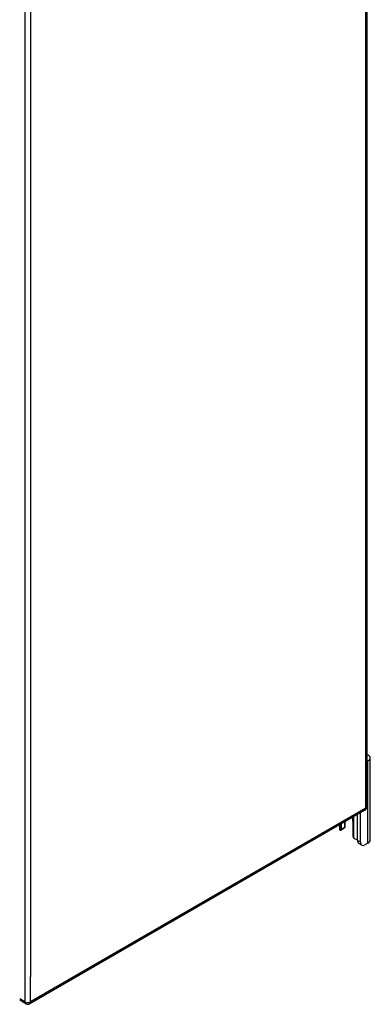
# Model space of a CAD drawing. Header units: inches. Extents: x 532.4 to 626.5, y 208.9 to 290.2.
# Tile 105 of 122: x 617.8 to 626.5, y 209.3 to 233.8. Entities that reach past the tile are written whole.
import ezdxf

# ---------------------------------------------------------------- set-up
doc = ezdxf.new("R2010")
doc.units = ezdxf.units.IN
doc.header["$MEASUREMENT"] = 0
doc.layers.add('Visible Edges(ANSI)', color=7, linetype='Continuous', lineweight=25)
doc.layers.add('Visible Tangent Edges(ANSI)', color=7, linetype='Continuous', lineweight=25)

msp = doc.modelspace()

# ---------------------------------------------------------------- linework, layer by layer
at = {"layer": 'Visible Edges(ANSI)'}
for p, q in [((626.415, 240.197), (626.415, 214.23)), ((626.497, 213.401), (626.497, 215.443)), ((626.442, 215.366), (626.415, 215.351)), ((626.366, 214.145), (618.02, 209.326)), ((626.182, 213.388), (626.182, 214.039)), ((626.256, 213.345), (626.256, 214.082)), ((625.73, 213.777), (625.73, 213.683)), ((625.844, 213.685), (625.769, 213.642)), ((625.782, 213.671), (625.782, 213.808)), ((625.857, 213.851), (625.857, 213.714)), ((625.878, 213.759), (625.878, 213.863)), ((626.069, 213.863), (626.069, 213.505)), ((626.289, 213.274), (626.214, 213.317)), ((626.442, 213.325), (626.367, 213.281)), ((617.921, 209.326), (617.77, 209.414))]:
    msp.add_line(p, q, dxfattribs=at)
at = {"layer": 'Visible Edges(ANSI)', "flags": 128}
for points in [[(625.865, 213.718), (625.864, 213.718), (625.864, 213.717), (625.864, 213.717), (625.863, 213.716), (625.863, 213.716), (625.863, 213.716), (625.862, 213.715), (625.862, 213.715), (625.862, 213.714), (625.861, 213.714), (625.861, 213.713), (625.861, 213.713), (625.86, 213.713), (625.86, 213.712), (625.86, 213.712), (625.859, 213.711), (625.859, 213.711), (625.859, 213.711), (625.858, 213.71), (625.858, 213.71), (625.857, 213.709), (625.857, 213.709), (625.857, 213.708), (625.856, 213.708)], [(625.769, 213.642), (625.768, 213.642), (625.767, 213.641), (625.766, 213.641), (625.765, 213.64), (625.764, 213.64), (625.763, 213.64), (625.762, 213.64), (625.761, 213.64), (625.76, 213.64), (625.758, 213.64), (625.757, 213.64), (625.756, 213.64), (625.755, 213.64), (625.754, 213.641), (625.753, 213.641), (625.752, 213.642), (625.75, 213.642), (625.749, 213.643), (625.748, 213.644), (625.747, 213.645), (625.746, 213.645), (625.745, 213.646), (625.744, 213.647), (625.744, 213.648)], [(626.118, 213.432), (626.117, 213.432), (626.115, 213.433), (626.113, 213.434), (626.111, 213.434), (626.109, 213.435), (626.108, 213.436), (626.106, 213.437), (626.104, 213.438), (626.103, 213.439), (626.101, 213.44), (626.099, 213.442), (626.098, 213.443), (626.096, 213.444), (626.095, 213.446), (626.093, 213.447), (626.092, 213.449), (626.09, 213.45), (626.089, 213.452), (626.088, 213.453), (626.087, 213.455), (626.085, 213.457), (626.084, 213.458), (626.083, 213.46), (626.082, 213.462)]]:
    msp.add_lwpolyline(points, dxfattribs=at)
at = {"layer": 'Visible Edges(ANSI)'}
for centre, start, end in [((626.316, 214.23), 300, 0), ((617.971, 209.412), 240, 300)]:
    msp.add_arc(centre, 0.099, start, end, dxfattribs=at)
for centre, major_axis, start_param, end_param in [((626.309, 215.443), (0.188, 0), 5.497787, 7.25497), ((625.926, 213.945), (0.102, -0.176), 0.785398, 1.335218), ((625.866, 213.683), (-0.136, 0), 0, 0.457575), ((625.738, 213.696), (0.031, -0.0537), 6.282025, 7.068583), ((625.813, 213.739), (0.031, -0.0537), 0, 0.785398), ((625.691, 213.759), (0.187, 0), 5.900503, 6.283185), ((626.113, 213.48), (-0.031, 0.0537), 0.785398, 1.571956), ((626.178, 213.502), (0.136, 0), 4.254814, 4.739895), ((626.292, 213.452), (-0.078, -0.135), 5.497787, 6.283185), ((626.367, 213.409), (-0.078, -0.135), 5.497787, 7.068583), ((626.309, 213.401), (0.188, 0), 5.497787, 6.283185)]:
    msp.add_ellipse(centre, major_axis=major_axis, ratio=0.57735, start_param=start_param, end_param=end_param, dxfattribs=at)
at = {"layer": 'Visible Tangent Edges(ANSI)'}
for p, q in [((626.386, 214.19), (626.386, 240.156)), ((617.901, 235.338), (617.901, 209.372)), ((618.041, 234.705), (618.041, 210.005)), ((626.442, 213.325), (626.442, 215.366)), ((626.386, 214.19), (618.041, 209.372)), ((626.082, 213.981), (626.082, 213.462)), ((625.769, 213.642), (625.769, 213.8)), ((625.857, 213.714), (625.782, 213.671)), ((626.256, 213.345), (626.182, 213.388)), ((618.041, 209.372), (618.041, 210.005)), ((617.901, 209.372), (617.77, 209.447))]:
    msp.add_line(p, q, dxfattribs=at)
for centre, major_axis, start_param, end_param in [((626.316, 214.23), (0.0495, -0.0857), 0, 0.785398), ((626.316, 214.23), (0.099, 0), 5.497787, 6.283185), ((617.971, 209.412), (-0.0495, -0.0857), 5.497787, 6.283185), ((617.971, 209.412), (0.099, 0), 3.926991, 5.497787), ((617.971, 209.412), (0.0495, -0.0857), 0, 0.785398)]:
    msp.add_ellipse(centre, major_axis=major_axis, ratio=0.57735, start_param=start_param, end_param=end_param, dxfattribs=at)

doc.saveas('drawing.dxf')
